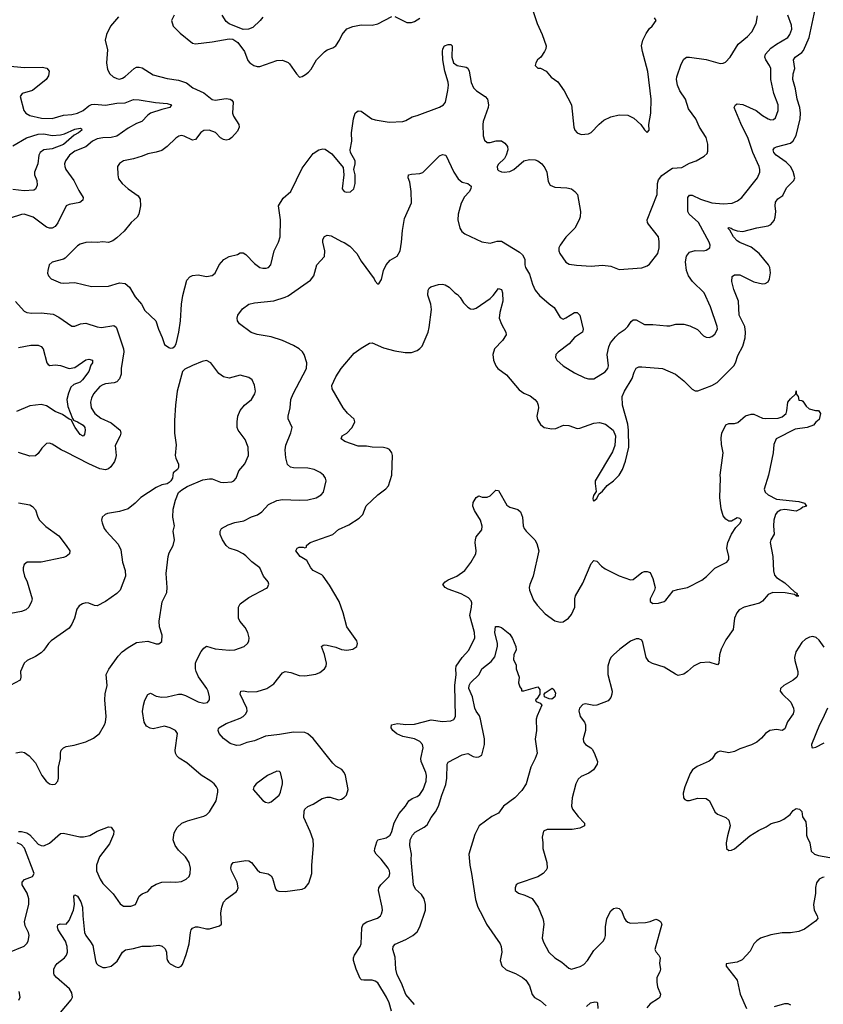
# Model space of a CAD drawing. Header units: inches. Extents: x 2134017 to 2292458, y 756222 to 916513.
# Tile 256 of 256: x 2212918 to 2218644, y 872019 to 879037. Entities that reach past the tile are written whole.
import ezdxf

# ---------------------------------------------------------------- set-up
doc = ezdxf.new("R2010")
doc.units = ezdxf.units.IN
doc.header["$MEASUREMENT"] = 0
doc.layers.add('C2817', color=7, linetype='Continuous')

msp = doc.modelspace()

# ---------------------------------------------------------------- linework, layer by layer
at = {"layer": 'C2817', "color": 5}
for points, elevation in [([(2212910, 873251), (2212930, 873250.7), (2212970, 873240.5), (2212990, 873226), (2213050, 873160.9), (2213070, 873151.5), (2213090, 873149.1), (2213130, 873167.6), (2213210, 873236), (2213230, 873239.6), (2213347.7, 873212.3), (2213372.1, 873212.1), (2213418.2, 873221.8), (2213470, 873252.4), (2213550, 873284.7), (2213570, 873281), (2213590, 873252), (2213587.7, 873230), (2213558.2, 873161.8), (2213487.6, 873070), (2213466.5, 873010), (2213466.3, 872970), (2213491.6, 872910), (2213510, 872880.4), (2213585.1, 872805.1), (2213634.2, 872734.2), (2213658.5, 872718.5), (2213710, 872719.3), (2213744, 872730), (2213770, 872790.5), (2213790, 872806), (2213830, 872824), (2213861.7, 872858.3), (2213890, 872875.5), (2213931.4, 872888.6), (2213990, 872892.4), (2214030, 872888.2), (2214070, 872894.9), (2214105.2, 872910), (2214126.6, 872930), (2214133.3, 872950), (2214134.7, 872990), (2214126.3, 873030), (2214099.7, 873070), (2214050, 873117.4), (2214025.1, 873150), (2214010.9, 873190), (2214018.9, 873241.1), (2214040.7, 873279.3), (2214072.3, 873310), (2214113, 873327), (2214230, 873360.3), (2214250, 873370.4), (2214270, 873390.6), (2214317, 873470), (2214329.3, 873530), (2214329.3, 873550), (2214320.9, 873570), (2214304.5, 873590), (2214279.6, 873610), (2214210, 873652), (2214110, 873740.4), (2214054, 873774), (2214036.9, 873790), (2214028.3, 873810), (2214027.1, 873830), (2214041.6, 873950), (2214029.4, 873970), (2213989.3, 873990), (2213950, 874000.4), (2213870, 873983), (2213846.7, 873986.7), (2213822.3, 874002.3), (2213805.4, 874030), (2213794, 874106), (2213799.7, 874150), (2213810, 874186), (2213830, 874226.8), (2213850, 874235.5), (2213890, 874214), (2213930, 874208.7), (2213970, 874210.4), (2214049.7, 874230.3), (2214070, 874230.3), (2214100.5, 874220.5), (2214190, 874175.2), (2214230, 874166.2), (2214256, 874170), (2214271.6, 874190), (2214271.5, 874210), (2214262, 874250), (2214252.6, 874270), (2214192.6, 874352.6), (2214175.1, 874390), (2214170.9, 874410), (2214171.8, 874450), (2214177.4, 874470), (2214210, 874533.7), (2214230, 874558.4), (2214250, 874570.4), (2214310, 874551.8), (2214410, 874543.7), (2214450, 874545.7), (2214518, 874570), (2214541.6, 874590), (2214550, 874606.8), (2214553.5, 874630), (2214544.8, 874670), (2214525, 874705), (2214486.6, 874750), (2214478.3, 874770), (2214476.1, 874850), (2214490, 874873.8), (2214550, 874918.3), (2214676.2, 874983.8), (2214683.7, 874990), (2214693.8, 875013.8), (2214689.3, 875030), (2214655.1, 875070), (2214629.3, 875130), (2214572.1, 875172.1), (2214530, 875215.6), (2214510, 875229.6), (2214470, 875251.1), (2214410.8, 875270.8), (2214389.6, 875290), (2214362.9, 875330), (2214346.7, 875366.7), (2214346, 875390), (2214357, 875410), (2214403.1, 875436.9), (2214450, 875453), (2214515, 875465), (2214570, 875492.2), (2214613.4, 875506.6), (2214644.5, 875530), (2214690, 875580.5), (2214749.7, 875610.3), (2214790, 875617), (2214910, 875612.4), (2214970, 875614.9), (2215031.3, 875628.7), (2215066, 875650), (2215082, 875670), (2215102, 875750), (2215098, 875770), (2215083.7, 875790), (2215059.3, 875810), (2215017.2, 875830), (2214970, 875839.8), (2214870, 875843.1), (2214848.2, 875848.2), (2214826.4, 875866.4), (2214813.6, 875913.6), (2214809.9, 875970), (2214815.3, 876004.7), (2214851.1, 876091.1), (2214860.4, 876130), (2214831, 876191), (2214830.9, 876210), (2214845.8, 876270), (2214849.8, 876330), (2214866.4, 876370), (2214962.7, 876550), (2214963.5, 876590), (2214945.1, 876650), (2214932.4, 876670), (2214909.6, 876690), (2214870, 876713.5), (2214790, 876749.7), (2214710, 876775.9), (2214610, 876793.1), (2214568.1, 876808.1), (2214484.5, 876870), (2214469.5, 876890), (2214466.6, 876910), (2214472, 876930), (2214504.5, 876975.5), (2214550, 877008.5), (2214590, 877019.5), (2214730, 877033.4), (2214810, 877059.6), (2214831.4, 877068.6), (2214990, 877179.3), (2215014.3, 877210), (2215034.7, 877290), (2215089.6, 877350), (2215091.8, 877388.2), (2215078.3, 877450), (2215078, 877470), (2215089, 877491), (2215110, 877501.6), (2215137, 877497), (2215210, 877454.9), (2215229, 877449), (2215270, 877421.6), (2215319.6, 877370), (2215350, 877314.4), (2215442.8, 877190), (2215450, 877172), (2215470, 877152), (2215480.4, 877159.6), (2215495.5, 877184.5), (2215509.4, 877250), (2215529.5, 877290), (2215557.7, 877322.3), (2215608.4, 877351.6), (2215629.7, 877390.3), (2215639.7, 877450), (2215645.3, 877534.7), (2215660.8, 877619.2), (2215709.6, 877730.4), (2215708.2, 877811.8), (2215698, 877878), (2215686.6, 877910), (2215687.3, 877930), (2215710, 877936.5), (2215770, 877939.6), (2215790, 877947.2), (2215910, 878065.5), (2215930, 878076.3), (2215953.4, 878070), (2216010.4, 877950), (2216042.4, 877902.4), (2216070, 877878.4), (2216110, 877868), (2216134, 877850), (2216132, 877830), (2216120.3, 877810), (2216086.5, 877773.5), (2216062.8, 877730), (2216042, 877650), (2216039.3, 877610), (2216054.4, 877550), (2216067.4, 877527.4), (2216090, 877510.4), (2216210, 877452.4), (2216270, 877444), (2216320.7, 877459.3), (2216350, 877457.3), (2216479.3, 877379.3), (2216500.1, 877360.1), (2216516.5, 877330), (2216517.4, 877290), (2216523.1, 877270), (2216550, 877222.8), (2216571.1, 877151.1), (2216591.7, 877110), (2216622, 877070), (2216690, 877010.3), (2216726.4, 876986.4), (2216770, 876914), (2216790, 876903), (2216810, 876910.5), (2216870, 876950.5), (2216890, 876950.6), (2216910, 876931), (2216933, 876830), (2216927.3, 876810), (2216870, 876771.5), (2216832.6, 876727.4), (2216753.8, 876666.2), (2216739.1, 876650), (2216734.9, 876630), (2216744.4, 876610), (2216790, 876568.5), (2216870, 876519.1), (2216944.2, 876484.2), (2216970, 876476.4), (2217010, 876477.1), (2217090, 876526.7), (2217107.6, 876550), (2217112.6, 876570), (2217105.1, 876650), (2217115.8, 876704.2), (2217127.4, 876732.6), (2217162.7, 876777.3), (2217190, 876802.4), (2217231.5, 876830), (2217251.3, 876850), (2217275.1, 876884.9), (2217290, 876896.4), (2217310, 876897), (2217370, 876863.1), (2217430, 876865.2), (2217530, 876854.6), (2217550, 876855.3), (2217592.9, 876867.1), (2217650, 876865.7), (2217693.8, 876853.8), (2217748.5, 876828.5), (2217790, 876784), (2217810, 876773.4), (2217830, 876770.7), (2217850, 876779.1), (2217870, 876795.5), (2217889.6, 876830), (2217888, 876850), (2217839.7, 876990), (2217794.3, 877090), (2217711.4, 877171.4), (2217683.1, 877210), (2217670, 877249), (2217663.2, 877310), (2217669.2, 877350.8), (2217690, 877379.6), (2217730, 877392.7), (2217789.7, 877390.3), (2217810, 877394.4), (2217835.1, 877410), (2217838.4, 877430), (2217831.6, 877450), (2217753.5, 877590), (2217687.1, 877650), (2217679.3, 877670), (2217678.7, 877770), (2217690, 877785.7), (2217710, 877786), (2217770, 877758.3), (2217850, 877730.2), (2217930, 877723.1), (2217994, 877730), (2218033.7, 877746.3), (2218062.9, 877770), (2218175.6, 877910), (2218191.3, 877950), (2218192.8, 877970), (2218188, 877990), (2218142.6, 878090), (2218109.6, 878190.4), (2218057, 878297), (2218009.6, 878410.4), (2218017.2, 878430), (2218030, 878436.4), (2218070, 878433.4), (2218164.9, 878390), (2218210, 878353.8), (2218250, 878329.1), (2218270, 878323.1), (2218290, 878324.9), (2218302.5, 878337.5), (2218322.7, 878390), (2218322, 878430), (2218290.8, 878510), (2218268.9, 878610), (2218269.8, 878690), (2218261.4, 878710), (2218233.5, 878750), (2218226.4, 878770), (2218232.7, 878790), (2218270, 878833.9), (2218310, 878863), (2218391, 878910), (2218406.2, 878930), (2218419.8, 878970), (2218416.8, 878996.8), (2218392.1, 879070)], 340), ([(2213623.2, 879056.8), (2213564.9, 878990), (2213537.7, 878930), (2213527.6, 878890), (2213542.6, 878822.6), (2213536.9, 878730), (2213542.6, 878682.6), (2213561.3, 878650), (2213583.8, 878630), (2213610, 878616.5), (2213630, 878613.1), (2213650, 878619), (2213670, 878631.7), (2213734.5, 878690), (2213750, 878697.3), (2213770, 878699), (2213790, 878694.6), (2213870, 878644.4), (2213970, 878616.9), (2214050, 878606), (2214105.7, 878585.7), (2214150.8, 878550), (2214230, 878516.5), (2214290, 878468.7), (2214310, 878464.2), (2214390, 878475.8), (2214418, 878470), (2214430, 878462.8), (2214439.1, 878450), (2214434.6, 878370), (2214441.7, 878350), (2214478.7, 878290), (2214482, 878270), (2214470, 878242.9), (2214430, 878196.9), (2214410, 878183.5), (2214390, 878178), (2214370, 878183), (2214350, 878195.6), (2214312.6, 878232.6), (2214268, 878250), (2214230, 878247.1), (2214208.4, 878231.6), (2214170, 878183.7), (2214150, 878178.4), (2214090, 878206), (2214070, 878211.5), (2214052.3, 878207.7), (2214030, 878192), (2213970, 878132.3), (2213930, 878105.1), (2213890, 878091.8), (2213830, 878081.6), (2213790, 878063.6), (2213730, 878045.1), (2213658, 878030), (2213628.5, 878011.5), (2213614, 877990), (2213616.3, 877930), (2213622.4, 877902.4), (2213647.3, 877870), (2213690.7, 877830), (2213761.1, 877781.1), (2213776.7, 877756.7), (2213779.3, 877710), (2213768.2, 877650), (2213755.5, 877630), (2213712.7, 877590), (2213661.6, 877530), (2213610, 877480.7), (2213580.6, 877459.4), (2213550, 877448), (2213510, 877453.3), (2213470, 877448), (2213430, 877451.3), (2213390, 877448.2), (2213350, 877437.4), (2213330, 877425.6), (2213242.8, 877337.2), (2213230, 877329.7), (2213150, 877308), (2213128.8, 877290), (2213118, 877250), (2213117, 877230), (2213124.4, 877210), (2213143, 877190), (2213210, 877161.7), (2213230, 877158), (2213310, 877164), (2213430, 877136.1), (2213550, 877137.4), (2213630, 877160.2), (2213670, 877156.5), (2213699.5, 877130), (2213740.8, 877060.8), (2213785.7, 877010), (2213810, 876963), (2213887.7, 876890), (2213906, 876830), (2213932.5, 876772.5), (2213950, 876721), (2213979.9, 876699.9), (2213990, 876696.3), (2214010, 876698.8), (2214024, 876710), (2214034, 876726), (2214051.4, 876808.6), (2214064, 876890), (2214070.8, 877010), (2214079.8, 877070), (2214110, 877181), (2214130, 877204), (2214150, 877213), (2214190, 877219.3), (2214250, 877207.2), (2214290, 877212.4), (2214311.6, 877230), (2214339.6, 877290), (2214373.4, 877326.6), (2214410, 877348.5), (2214470, 877362), (2214490, 877376), (2214510, 877376), (2214530, 877362), (2214590, 877299.3), (2214630, 877270.4), (2214650, 877265.3), (2214674, 877266), (2214690, 877270.6), (2214707, 877290), (2214731.1, 877388.9), (2214762.9, 877450), (2214773.6, 877490), (2214776.3, 877610), (2214762, 877710), (2214795.9, 877764.1), (2214850, 877812.4), (2214930, 877979.5), (2215010, 878083.7), (2215050, 878108.7), (2215077.1, 878117.1), (2215094.2, 878114.2), (2215141.4, 878081.4), (2215223.5, 877983.5), (2215227.3, 877930), (2215214.8, 877830), (2215230, 877811), (2215250, 877807.2), (2215274, 877810), (2215298, 877830), (2215309.2, 877870), (2215309, 877930), (2215298, 877970), (2215309, 878010), (2215309.2, 878030), (2215275.1, 878090), (2215272, 878110), (2215285.6, 878170), (2215281.3, 878230), (2215295.6, 878330), (2215309.6, 878370), (2215320.1, 878379.9), (2215330, 878387.7), (2215350, 878385.5), (2215428.2, 878330), (2215450, 878322.7), (2215550, 878306.3), (2215648.2, 878311.8), (2215670, 878317.6), (2215715.4, 878344.6), (2215750, 878353), (2215910, 878412.4), (2215938.5, 878430), (2215951.6, 878450), (2215968.9, 878531.1), (2215972.7, 878570), (2215971.4, 878591.4), (2215947.9, 878670), (2215932.6, 878750), (2215929.7, 878810.3), (2215932.7, 878830), (2215945.2, 878850), (2215970, 878859.1), (2215990, 878858.8), (2215998.8, 878850), (2215996.5, 878770), (2216008.4, 878730), (2216036, 878710), (2216098.7, 878698.7), (2216112.2, 878692.2), (2216121.3, 878670), (2216134.3, 878590), (2216152, 878552), (2216172.4, 878530), (2216234.4, 878490), (2216250.4, 878470), (2216258.7, 878430), (2216255.3, 878410), (2216219.6, 878310), (2216216.9, 878290), (2216221.1, 878210), (2216230, 878178.8), (2216250, 878160.5), (2216270, 878160.5), (2216312.8, 878172.8), (2216350, 878173.4), (2216375.9, 878155.9), (2216393, 878133), (2216397.3, 878110), (2216384.9, 878070), (2216372, 878048), (2216330, 878006.6), (2216320.3, 877990), (2216323.1, 877970), (2216330, 877961.6), (2216350, 877952.4), (2216369.5, 877950.5), (2216410, 877955.5), (2216439.3, 877970), (2216510, 878030.5), (2216550, 878041.3), (2216590, 878037.6), (2216610.3, 878030.3), (2216637.3, 878010), (2216660.6, 877980.6), (2216673.1, 877950), (2216682.8, 877882.7), (2216696.7, 877856.7), (2216730, 877844.2), (2216817.4, 877837.4), (2216850, 877830.4), (2216873.3, 877813.3), (2216893, 877790), (2216914.4, 877670), (2216911.5, 877631.5), (2216905, 877610), (2216873.1, 877550), (2216810, 877486), (2216768.7, 877430), (2216760.4, 877410), (2216759.3, 877390), (2216765.5, 877370), (2216808.9, 877308.9), (2216833.7, 877293.7), (2216886.3, 877286.3), (2216990, 877280.3), (2217070, 877286.3), (2217130, 877279.5), (2217190, 877256.4), (2217350, 877267.3), (2217390, 877282.8), (2217405.1, 877294.9), (2217464.5, 877370), (2217475.1, 877410), (2217475.3, 877455.3), (2217469.5, 877490), (2217398.4, 877578.4), (2217391.3, 877590), (2217389.7, 877610), (2217460.4, 877790), (2217462.4, 877870), (2217470, 877894.9), (2217494, 877926), (2217550, 877967.6), (2217570, 877978), (2217635.9, 877984.1), (2217690, 878014.4), (2217737.2, 878030), (2217795.8, 878064.2), (2217816.1, 878083.9), (2217821.2, 878098.8), (2217822, 878150), (2217810, 878196), (2217761.6, 878270), (2217734.5, 878330), (2217682.5, 878402.5), (2217661.4, 878470), (2217621.8, 878530), (2217604.8, 878570), (2217598.2, 878610), (2217599.8, 878630), (2217630, 878720.7), (2217650, 878756.4), (2217670, 878768.8), (2217689.8, 878770.2), (2217810, 878752.4), (2217910, 878725.3), (2217930, 878726.4), (2217946.3, 878733.7), (2217980.9, 878770), (2218037.2, 878862.8), (2218104.1, 878915.9), (2218135.1, 878950), (2218166, 879010), (2218175.2, 879064.8)], 360), ([(2213210, 871959.3), (2213285.4, 872050), (2213293.5, 872070), (2213290, 872101.2), (2213273, 872130), (2213180.5, 872210), (2213162.9, 872230), (2213160.5, 872240.5), (2213162, 872270), (2213170, 872290.5), (2213185.6, 872310), (2213238, 872350), (2213251.6, 872368.4), (2213257.6, 872390), (2213256, 872430), (2213245.2, 872470), (2213193, 872550), (2213187.1, 872570), (2213190, 872584.7), (2213207.7, 872592.3), (2213250, 872590.4), (2213270, 872616.3), (2213302.7, 872690), (2213307.6, 872730), (2213303.5, 872790), (2213310, 872799.3), (2213330, 872790.3), (2213354.2, 872750), (2213366, 872710), (2213367.3, 872650), (2213380.2, 872530), (2213388.6, 872508.6), (2213423.8, 872463.8), (2213438.2, 872438.2), (2213457.6, 872330), (2213464.7, 872310), (2213476.7, 872296.7), (2213510, 872282.2), (2213530, 872280.7), (2213570, 872290.2), (2213613, 872327), (2213650, 872390.4), (2213672.4, 872407.6), (2213730, 872417), (2213790, 872433.8), (2213850, 872432.9), (2213910, 872440.4), (2213934.2, 872434.2), (2213954.4, 872414.4), (2213963.8, 872390), (2213966, 872346), (2213970.5, 872330), (2213979.2, 872319.2), (2213990, 872308.2), (2214030, 872286), (2214050, 872282), (2214069.5, 872290.5), (2214077.2, 872302.8), (2214105.1, 872374.9), (2214125.6, 872450), (2214134.5, 872530), (2214140.7, 872550), (2214150, 872562), (2214170, 872570.4), (2214190, 872570.4), (2214250, 872557.6), (2214270, 872557.6), (2214342, 872578), (2214357.2, 872590), (2214351.9, 872670), (2214357.8, 872710), (2214370, 872746.4), (2214391.1, 872770), (2214460, 872820), (2214468.3, 872830), (2214474.2, 872850), (2214467.6, 872890), (2214427.8, 872970), (2214423.6, 872990), (2214426.3, 873013.7), (2214439, 873030), (2214530, 873043), (2214550, 873042), (2214570, 873030.5), (2214610, 872977.1), (2214630, 872959.5), (2214688.6, 872948.6), (2214710, 872934.8), (2214718.7, 872918.7), (2214741.6, 872841.6), (2214750, 872831), (2214765.2, 872825.2), (2214810, 872823), (2214930, 872838.7), (2214951.8, 872850), (2214978.4, 872881.6), (2214999.8, 872950), (2214998.9, 873010), (2215012.4, 873150), (2215008.5, 873190), (2214987.9, 873250), (2214943.2, 873350), (2214944.1, 873395.9), (2214950, 873410.4), (2214970, 873428.8), (2215010, 873446), (2215074.1, 873485.9), (2215110, 873495.5), (2215130, 873495.2), (2215190, 873477.2), (2215210, 873481.2), (2215230, 873492.9), (2215246, 873510), (2215259.2, 873550), (2215239.2, 873650), (2215230, 873672), (2215212.7, 873692.7), (2215170, 873716.9), (2215150, 873736.9), (2215010, 873913.7), (2214970, 873947.4), (2214950, 873955.5), (2214870, 873958), (2214770, 873940.8), (2214670, 873930.7), (2214590, 873895.8), (2214535.9, 873884.1), (2214490, 873865.4), (2214463.3, 873863.3), (2214418, 873878), (2214370, 873913.2), (2214339.3, 873950), (2214332.7, 873970), (2214335.5, 873984.5), (2214337.2, 873990), (2214390, 874021.1), (2214490, 874057.6), (2214509.9, 874070.1), (2214528.4, 874090), (2214538.3, 874110), (2214535.6, 874130), (2214488.8, 874230), (2214494, 874250), (2214510, 874254), (2214550, 874246.9), (2214609.1, 874249.1), (2214678, 874270), (2214730, 874302.6), (2214790, 874381.6), (2214810, 874390.4), (2214850, 874383.7), (2214910, 874363.1), (2214950, 874360.2), (2215027.4, 874372.6), (2215056.4, 874383.6), (2215089.5, 874410), (2215100.7, 874430), (2215103.6, 874450), (2215091.1, 874511.1), (2215069.5, 874570), (2215080.7, 874579.3), (2215090, 874582), (2215110, 874578), (2215170, 874563.8), (2215210, 874548.7), (2215250, 874543.6), (2215290.8, 874549.2), (2215319.5, 874570), (2215324.5, 874590), (2215319.5, 874610), (2215249.6, 874710), (2215222.4, 874810), (2215193.3, 874890), (2215125.5, 875005.5), (2215080.9, 875070), (2215070, 875080.9), (2215009.4, 875110), (2214992, 875130), (2214963.2, 875183.2), (2214917.2, 875210), (2214886, 875250), (2214895.3, 875270), (2214910, 875277.3), (2214938, 875278), (2214950, 875272), (2214962, 875278), (2214962, 875290), (2214988.9, 875311.1), (2215150, 875368.1), (2215190, 875403.6), (2215263.5, 875436.5), (2215336.8, 875483.2), (2215362.9, 875510), (2215387.9, 875572.1), (2215470.8, 875649.2), (2215527.1, 875692.9), (2215545.1, 875714.9), (2215569.7, 875790.3), (2215574.7, 875930), (2215569.6, 875950), (2215553.6, 875973.6), (2215539.7, 875979.7), (2215510, 875986.3), (2215430, 875989.7), (2215390, 875996.3), (2215330, 875996.4), (2215234, 876030), (2215209, 876050), (2215215.3, 876070), (2215250, 876090.6), (2215287, 876130), (2215307, 876170), (2215300.9, 876190), (2215252.7, 876232.7), (2215223, 876270), (2215145.1, 876405.1), (2215142.4, 876430), (2215169.8, 876490), (2215207.8, 876550), (2215301, 876659), (2215350, 876696.5), (2215410, 876730.5), (2215430, 876732.7), (2215510, 876696.9), (2215590, 876675.6), (2215664.5, 876664.5), (2215710, 876665.2), (2215750, 876679.6), (2215770, 876692.4), (2215784.7, 876710), (2215827.8, 876810), (2215836.8, 876843.2), (2215852.8, 876970), (2215847.4, 877010), (2215827.1, 877072.9), (2215828.2, 877110), (2215836.6, 877123.4), (2215848.3, 877131.7), (2215901.2, 877150), (2215930, 877151.9), (2215950, 877147.2), (2215979, 877130), (2216019.5, 877090), (2216037.8, 877077.8), (2216057, 877057), (2216079.6, 877019.6), (2216110, 876988.7), (2216130, 876974.9), (2216150, 876973.1), (2216170, 876981.1), (2216270, 877050.4), (2216291.5, 877070), (2216330, 877121.6), (2216350, 877112.7), (2216358, 877090), (2216359.7, 877030), (2216338.6, 876950), (2216335.6, 876910), (2216350, 876867.3), (2216382, 876810), (2216384.9, 876790), (2216359.3, 876750), (2216302, 876690), (2216289, 876650), (2216293.4, 876610), (2216310.3, 876570.2), (2216326, 876550), (2216385.5, 876505.5), (2216477.5, 876397.5), (2216510, 876375.3), (2216555.3, 876355.3), (2216588, 876330), (2216604.4, 876310), (2216612.9, 876290), (2216614.3, 876270), (2216602.3, 876210), (2216607.4, 876187.4), (2216630, 876150.5), (2216654.8, 876130), (2216710, 876119.6), (2216737.1, 876122.9), (2216792.3, 876147.7), (2216830, 876144), (2216890, 876122.6), (2216910, 876124.6), (2217010, 876161.5), (2217050, 876166.3), (2217093.2, 876153.2), (2217146, 876110), (2217162.4, 876070), (2217158.7, 876001.3), (2217142.3, 875957.7), (2217018.8, 875750), (2217017.3, 875730), (2217025.4, 875674.6), (2217006.4, 875646.4), (2217002.8, 875622.8), (2217004.7, 875610), (2217010, 875606.8), (2217030, 875624.7), (2217044, 875656), (2217070, 875676), (2217104.1, 875715.9), (2217150, 875750.8), (2217189.3, 875790), (2217212, 875830), (2217234, 875890), (2217258.4, 875990), (2217256.9, 876110), (2217250, 876154), (2217212.2, 876290), (2217211.9, 876350), (2217226.8, 876390), (2217281, 876479), (2217295.5, 876524.5), (2217310, 876552.2), (2217330, 876561.7), (2217350, 876563.6), (2217498, 876550), (2217590, 876510.4), (2217650, 876463.7), (2217710, 876402.6), (2217730, 876391.8), (2217750, 876391.8), (2217850.7, 876429.3), (2217887.6, 876450), (2218006, 876570), (2218017.8, 876590), (2218035.8, 876644.2), (2218071.1, 876710), (2218086, 876770), (2218089.8, 876810), (2218084.5, 876850), (2218043.8, 876930), (2218040.7, 877030), (2218005.6, 877114.4), (2217993.3, 877170), (2217994.8, 877205.2), (2218010, 877217.1), (2218050, 877218.7), (2218150, 877167.9), (2218210, 877154.3), (2218230, 877157.4), (2218250.7, 877169.3), (2218261, 877190), (2218268.5, 877231.5), (2218263.1, 877270), (2218253.5, 877290), (2218187.9, 877370), (2218130, 877414.6), (2218050, 877447.7), (2218030, 877461.5), (2218003.7, 877490), (2217977.7, 877537.7), (2217962.9, 877550), (2217970, 877555.3), (2217988.4, 877551.6), (2218001.3, 877541.3), (2218030, 877531), (2218070, 877526.7), (2218170, 877554.2), (2218251.8, 877568.2), (2218270, 877576.4), (2218294.1, 877605.9), (2218301.1, 877630), (2218306, 877670), (2218300.4, 877710), (2218303.7, 877736.3), (2218321, 877759), (2218356.5, 877783.5), (2218382.7, 877837.3), (2218434, 877890), (2218442.2, 877910), (2218430, 877955.1), (2218410.9, 877990), (2218380.3, 878020.3), (2218308.4, 878070), (2218291.5, 878090), (2218286.9, 878110), (2218296.8, 878123.2), (2218309.6, 878130), (2218410, 878157.7), (2218430, 878172.3), (2218450, 878210.4), (2218479, 878330), (2218481.2, 878370), (2218476.9, 878410), (2218457, 878470), (2218444.8, 878544.8), (2218427.4, 878610), (2218429.8, 878650), (2218441.2, 878690), (2218431, 878750), (2218444.4, 878770), (2218490, 878801.8), (2218503.1, 878816.9), (2218543.4, 878910), (2218586, 879110)], 320), ([(2214018.8, 879070), (2214000.7, 879030), (2214010.6, 878990), (2214060.5, 878940.5), (2214150, 878868.4), (2214170, 878864.4), (2214290, 878878), (2214410, 878901.3), (2214437, 878897), (2214473.3, 878873.3), (2214519.5, 878810), (2214544.8, 878744.8), (2214557.3, 878730), (2214586.8, 878710), (2214610, 878702.4), (2214630, 878703.1), (2214750, 878745.5), (2214790, 878747.3), (2214830.4, 878730.4), (2214841.1, 878721.1), (2214890.8, 878650), (2214912.9, 878627.1), (2214930, 878630.8), (2214955.1, 878644.9), (2214976.5, 878663.5), (2214995.5, 878684.5), (2215034, 878750), (2215090, 878807.3), (2215110, 878822.8), (2215150, 878836), (2215170, 878851.3), (2215197.2, 878890), (2215215.1, 878930), (2215250, 878970.6), (2215291.5, 878988.5), (2215350, 879000.4), (2215430, 878998.4), (2215470, 879006.7), (2215570, 879058.8)], 380), ([(2214650, 879055.3), (2214632.2, 879030), (2214579.9, 878980.1), (2214549.6, 878969.6), (2214510, 878967), (2214410, 879007), (2214390, 879023.7), (2214360.7, 879070)], 380), ([(2216572.2, 879110), (2216605.5, 879010), (2216641.1, 878930), (2216668.2, 878850), (2216668, 878830), (2216658, 878810), (2216630.4, 878769.6), (2216607.3, 878750), (2216594.8, 878730), (2216591.3, 878710), (2216610, 878691.3), (2216630, 878691), (2216670, 878670.8), (2216706, 878626), (2216753.1, 878593.1), (2216797.1, 878530), (2216850.3, 878430), (2216865.5, 878270), (2216873.4, 878250), (2216890, 878230.7), (2216918, 878218), (2216970, 878222), (2216990, 878233), (2217047.1, 878292.9), (2217080.1, 878319.9), (2217130, 878343.8), (2217190, 878359.1), (2217250, 878355.5), (2217293.7, 878333.7), (2217344.7, 878290), (2217370, 878252), (2217390, 878232), (2217402, 878250), (2217401.2, 878290), (2217414, 878370), (2217417.4, 878470), (2217393.6, 878666.4), (2217354.7, 878810), (2217349.7, 878850), (2217358.3, 878890), (2217382.2, 878937.8), (2217406, 878974), (2217423.7, 878990), (2217454, 879030), (2217442, 879050)], 380), ([(2215590, 879058.8), (2215677.6, 879017.6), (2215710, 879017.6), (2215730, 879023.7), (2215770, 879048.2)], 380), ([(2212830, 878707.2), (2212950, 878696.5), (2213079, 878699), (2213112.1, 878692.1), (2213127.3, 878670), (2213123.4, 878636.6), (2213106.8, 878610), (2213010, 878532.3), (2212936, 878510), (2212922, 878490), (2212947.2, 878390), (2212961.3, 878370), (2212990, 878352.7), (2213073.8, 878333.8), (2213150, 878333.4), (2213230, 878357), (2213290, 878361), (2213330, 878370.1), (2213369.8, 878390), (2213410, 878422), (2213430, 878431.1), (2213450, 878434.7), (2213530, 878428.2), (2213610, 878441), (2213670, 878444.1), (2213730, 878467.1), (2213770, 878466.2), (2213886, 878446), (2213970, 878438.8), (2213999.1, 878430), (2213987.7, 878410), (2213930, 878397.1), (2213850, 878370.8), (2213830, 878355.8), (2213788.4, 878311.6), (2213750, 878296.5), (2213690, 878263), (2213610, 878206.8), (2213570, 878196.1), (2213510, 878195), (2213470, 878188.2), (2213436.9, 878170), (2213390.1, 878129.9), (2213310, 878100.3), (2213272.2, 878070), (2213243.5, 878030), (2213238, 878010), (2213239.3, 877990), (2213246.8, 877970), (2213304.7, 877890), (2213338.5, 877818.5), (2213370, 877770.5), (2213368.6, 877751.4), (2213345.5, 877734.5), (2213270, 877718.3), (2213250, 877709.6), (2213190, 877589.6), (2213170, 877562.6), (2213150, 877551.1), (2213130, 877549.7), (2213110, 877556.9), (2213014.7, 877630), (2212950, 877649.8), (2212930, 877648.7), (2212850, 877622.3)], 340), ([(2212870, 878137.4), (2212965.6, 878194.4), (2213050, 878221.2), (2213090, 878223.1), (2213150, 878212.4), (2213210, 878215.3), (2213237.7, 878222.3), (2213310, 878255.3), (2213350, 878263.7), (2213358.4, 878258.4), (2213360.2, 878250), (2213337.3, 878230), (2213306.4, 878213.6), (2213230, 878147.6), (2213150, 878115.6), (2213090, 878109.1), (2213064.1, 878090), (2213054.7, 878070), (2213047.7, 878010), (2213024.2, 877950), (2213023.1, 877930), (2213041.1, 877890), (2213043.7, 877856.3), (2213030, 877829.2), (2213018.7, 877821.3), (2212950, 877815.7), (2212870, 877825.6)], 320), ([(2212889.1, 877029.1), (2212950, 876959.5), (2212970, 876948.9), (2213004.4, 876944.4), (2213070, 876947.1), (2213157.2, 876937.2), (2213197.5, 876917.5), (2213290, 876853.4), (2213310, 876852.7), (2213351.1, 876868.9), (2213390, 876874.4), (2213470, 876847.6), (2213502, 876842), (2213590, 876857.4), (2213604.9, 876844.9), (2213610, 876834), (2213658.8, 876690), (2213660.8, 876670), (2213642.2, 876550), (2213640.2, 876510), (2213630, 876477), (2213610, 876456.3), (2213592.2, 876447.8), (2213530, 876440.4), (2213510, 876434.2), (2213490, 876421.4), (2213445.1, 876370), (2213430, 876338.7), (2213423.2, 876310), (2213427.5, 876270), (2213453.6, 876230), (2213496.4, 876196.4), (2213570, 876162.9), (2213633.1, 876110), (2213638.3, 876090), (2213635.2, 876070), (2213599.4, 876000.6), (2213604.9, 875930), (2213601.6, 875910), (2213592.6, 875887.4), (2213567.6, 875850), (2213550, 875834.5), (2213530, 875827.2), (2213490, 875835), (2213410, 875870.7), (2213250, 875955.4), (2213212.7, 875970), (2213150, 876011.3), (2213130, 876017.6), (2213110, 876016.2), (2213076.5, 875983.5), (2213050, 875943.7), (2213030, 875927.8), (2212990, 875926.6), (2212910, 875952.4)], 340), ([(2212910, 876699.6), (2212996.5, 876716.5), (2213050, 876717.6), (2213070, 876708.2), (2213086.4, 876690), (2213110.4, 876590.4), (2213119.9, 876579.9), (2213133, 876573), (2213170, 876575.6), (2213210, 876571.3), (2213270, 876550.3), (2213310, 876558.4), (2213390, 876612.6), (2213410, 876616.5), (2213437.3, 876610), (2213436.4, 876590), (2213425.5, 876574.5), (2213410.2, 876530), (2213366.4, 876470), (2213350, 876453.6), (2213304.2, 876435.8), (2213282.8, 876417.2), (2213265.2, 876374.8), (2213255, 876330), (2213260.5, 876280.5), (2213293.7, 876193.7), (2213301.6, 876181.6), (2213330, 876171.4), (2213370, 876147.4), (2213381.6, 876130), (2213383.9, 876110), (2213379, 876081), (2213370, 876067.6), (2213350, 876081), (2213312.3, 876130), (2213285.1, 876185.1), (2213270, 876189.7), (2213223.6, 876223.6), (2213170, 876244.2), (2213110, 876283.9), (2213070, 876293.3), (2212990, 876283.8), (2212894.8, 876245.2)], 320), ([(2212890, 873810.8), (2212930, 873817.3), (2212952.8, 873812.8), (2212986, 873790), (2213030, 873741), (2213076.3, 873650), (2213107.7, 873610), (2213130, 873590.7), (2213150, 873585.5), (2213170, 873587.7), (2213189.2, 873610), (2213195.1, 873630), (2213195.1, 873710), (2213209.2, 873770), (2213209, 873810), (2213214, 873830), (2213230, 873846), (2213250, 873856), (2213306.4, 873866.4), (2213390, 873890.6), (2213444.4, 873915.6), (2213486, 873950), (2213522, 874010), (2213529.6, 874030.4), (2213534.7, 874070), (2213525.1, 874190), (2213528.1, 874231.9), (2213541.6, 874290), (2213533.6, 874370), (2213552.3, 874407.7), (2213619.4, 874500.6), (2213649.1, 874530.9), (2213690, 874562.6), (2213750, 874597.6), (2213830, 874607.7), (2213890, 874588.2), (2213910, 874588), (2213930, 874604.7), (2213934, 874650), (2213914, 874710), (2213911.6, 874750), (2213932.3, 874887.7), (2213967.2, 874952.8), (2213969.5, 874989.5), (2213960.7, 875090), (2213975.1, 875210), (2213983.3, 875236.7), (2214012, 875290), (2214020.9, 875330), (2214012.3, 875390), (2214022, 875430), (2214009.5, 875490), (2214012.6, 875547.4), (2214027.6, 875612.4), (2214050, 875666), (2214073.4, 875686.6), (2214111.5, 875708.5), (2214223.9, 875756.1), (2214270, 875764.9), (2214290, 875764), (2214350, 875740.7), (2214370, 875737.3), (2214430, 875743.8), (2214444, 875750), (2214459.5, 875770), (2214478.6, 875821.4), (2214522, 875870), (2214547.3, 875930), (2214546.3, 875990), (2214524.7, 876044.7), (2214474.7, 876110), (2214468.2, 876130), (2214468.2, 876170), (2214473.6, 876210), (2214490, 876250.8), (2214520.9, 876290), (2214570, 876330.7), (2214594.3, 876370), (2214598.9, 876390), (2214591.2, 876431.2), (2214575.1, 876470), (2214550, 876486.6), (2214490, 876502), (2214410, 876482), (2214371.4, 876491.4), (2214336.1, 876516.1), (2214279.3, 876590), (2214250, 876606.6), (2214218.8, 876601.2), (2214148.3, 876571.7), (2214094, 876546), (2214078, 876530), (2214039.5, 876390), (2214027.4, 876290), (2214020.7, 876179.3), (2214020.3, 876090), (2214032.7, 876007.3), (2214026.4, 875930), (2214030, 875912), (2214050.7, 875869.3), (2214050, 875846), (2214042, 875830), (2214012, 875808), (2214006, 875770), (2213996, 875750), (2213982.5, 875737.5), (2213970, 875729.2), (2213930, 875721.2), (2213890, 875702.7), (2213781, 875630), (2213740.7, 875590), (2213690.8, 875550), (2213630, 875531.5), (2213543.1, 875516.9), (2213526, 875510), (2213504.9, 875490), (2213501.6, 875470), (2213504.9, 875450), (2213521.1, 875410), (2213534, 875390), (2213619.4, 875299.4), (2213637.8, 875257.8), (2213650.2, 875170), (2213668.9, 875110), (2213671.8, 875070), (2213633.1, 874970), (2213610, 874946), (2213530.6, 874890), (2213470, 874859.5), (2213450, 874860.7), (2213410, 874878.9), (2213390, 874881), (2213366.2, 874873.8), (2213341, 874859), (2213324.7, 874835.3), (2213309, 874770), (2213290, 874729.4), (2213270, 874700.7), (2213143, 874610), (2213122.4, 874590), (2213090, 874542), (2213070, 874523.6), (2213030, 874497), (2212970.4, 874469.6), (2212950.7, 874450), (2212924.9, 874390), (2212926, 874350), (2212921, 874330), (2212851, 874290)], 360), ([(2215566.4, 871970), (2215549.8, 872030), (2215530.8, 872070), (2215470, 872172.6), (2215450, 872184.8), (2215430, 872189.8), (2215369.7, 872189.7), (2215353, 872193), (2215342.9, 872202.9), (2215314.5, 872270), (2215296.4, 872330), (2215296.4, 872350), (2215303.5, 872370), (2215343.1, 872430), (2215350.6, 872450), (2215355, 872564.9), (2215366, 872590), (2215392.4, 872607.6), (2215467, 872633), (2215489.6, 872650), (2215496.8, 872663.2), (2215503.1, 872690), (2215501.4, 872710), (2215475.5, 872830), (2215478.2, 872850), (2215490.9, 872870), (2215549.7, 872930), (2215556.4, 872950), (2215554, 872970), (2215543.7, 872990), (2215494.2, 873054.2), (2215457.2, 873090), (2215447, 873110), (2215448, 873130), (2215462.3, 873177.7), (2215469.9, 873190.1), (2215530, 873204.9), (2215556.7, 873223.4), (2215570.4, 873249.6), (2215587.1, 873312.9), (2215622.3, 873377.7), (2215666.6, 873430), (2215691.2, 873470), (2215713.6, 873486.4), (2215750, 873499.8), (2215770, 873514), (2215793.5, 873550), (2215813.3, 873610), (2215816.3, 873650), (2215812.8, 873670), (2215778.3, 873750), (2215776.8, 873770), (2215793.6, 873846.4), (2215789.1, 873870), (2215770, 873891.6), (2215730, 873911.9), (2215647.9, 873927.9), (2215605.5, 873945.5), (2215577.6, 873970), (2215566, 873990), (2215568, 874010), (2215610, 874021.1), (2215670, 874012.4), (2215730, 874016.3), (2215850, 874045.5), (2215930, 874034.6), (2215990, 874038.7), (2216010.8, 874049.2), (2216023, 874070), (2216019.7, 874290), (2216028.6, 874368.6), (2216025.2, 874410), (2216029.2, 874430), (2216070, 874491.4), (2216118, 874542), (2216160.7, 874630), (2216157.7, 874670), (2216126.3, 874790), (2216138.2, 874850), (2216139.5, 874879.5), (2216135.2, 874895.2), (2216114.9, 874914.9), (2216063.4, 874943.4), (2215970, 874978.4), (2215949.6, 874990), (2215933.6, 875010), (2215949.6, 875030), (2215970, 875043.5), (2216032, 875070), (2216089.7, 875110.3), (2216132.6, 875167.4), (2216167.6, 875230), (2216171.3, 875250), (2216162.4, 875310), (2216166, 875330), (2216171.5, 875350), (2216210, 875400.7), (2216214.3, 875425.7), (2216200.8, 875470), (2216158.8, 875538.9), (2216147.5, 875570), (2216150, 875594.4), (2216170, 875632), (2216190, 875642), (2216212.5, 875632.5), (2216250, 875632.7), (2216270, 875643.1), (2216310, 875682.6), (2216330, 875680.4), (2216390, 875576.1), (2216410, 875562.2), (2216466.7, 875546.7), (2216486, 875530), (2216500.3, 875490), (2216505.3, 875430), (2216511.7, 875410), (2216526.3, 875390), (2216589.5, 875329.5), (2216603.3, 875303.4), (2216616.8, 875250), (2216576.6, 875070), (2216552.2, 875010), (2216547.9, 874990), (2216550.2, 874970), (2216580.2, 874900.2), (2216604.6, 874864.6), (2216661.2, 874801.2), (2216730, 874752), (2216770, 874743.1), (2216790, 874746), (2216828.9, 874771.1), (2216850, 874796.4), (2216872.6, 874850), (2216873.3, 874910), (2216878.9, 874930), (2216930, 875019.5), (2216990, 875160.5), (2217010, 875181.6), (2217030, 875176.4), (2217062.6, 875142.6), (2217090, 875123.5), (2217190, 875073.5), (2217270, 875043.1), (2217290, 875047), (2217350, 875095.8), (2217370, 875104.4), (2217390, 875104.4), (2217410, 875095.5), (2217430, 875054.8), (2217445.3, 874990), (2217441.5, 874970), (2217411.4, 874910), (2217410.3, 874890), (2217430, 874875.2), (2217470, 874877.1), (2217509.6, 874890), (2217521.3, 874898.7), (2217575.2, 874964.8), (2217604.2, 874975.8), (2217676, 874990), (2217777.8, 875042.2), (2217811.8, 875068.2), (2217872.2, 875127.7), (2217957.2, 875170), (2217971.1, 875188.9), (2217971.2, 875210), (2217957.6, 875270), (2217963.7, 875310), (2217990.8, 875370), (2218021.7, 875418.3), (2218052.5, 875447.5), (2218060.6, 875470), (2218050, 875482.5), (2218030, 875486), (2217990, 875462.9), (2217970, 875462.4), (2217950, 875475.8), (2217930, 875501.2), (2217915.5, 875550), (2217907.4, 875630), (2217912.6, 875770), (2217909.6, 875790), (2217929.8, 875950), (2217917.9, 876010), (2217915.2, 876055.2), (2217919.9, 876090), (2217949.9, 876150), (2217970, 876159.6), (2218010, 876159), (2218034.3, 876165.7), (2218090, 876213.3), (2218130, 876224.1), (2218150, 876224.2), (2218210, 876196.5), (2218230, 876194.6), (2218322.2, 876197.7), (2218350, 876207.2), (2218378.4, 876230), (2218385.1, 876250), (2218392.3, 876310), (2218410, 876335.5), (2218448.7, 876370), (2218450, 876391), (2218450.9, 876370.9), (2218464.7, 876350), (2218470, 876324.7), (2218490, 876322), (2218496.9, 876316.9), (2218521.6, 876281.6), (2218543.8, 876263.8), (2218589.4, 876250.6), (2218610.7, 876250.7), (2218622.8, 876230), (2218614, 876186), (2218590, 876169), (2218574.1, 876145.9), (2218530, 876129.7), (2218443, 876117), (2218307, 876050), (2218292.1, 876010), (2218286.9, 875950), (2218254.3, 875790), (2218222.6, 875690), (2218230.4, 875670), (2218250.4, 875650), (2218310, 875618.8), (2218470, 875602), (2218511, 875590), (2218524.7, 875570), (2218497.7, 875562.3), (2218484, 875550), (2218450, 875533.6), (2218370, 875546.3), (2218338.6, 875541.4), (2218314.6, 875525.4), (2218302.7, 875510), (2218292.4, 875470), (2218290.1, 875430), (2218294.3, 875370), (2218271, 875330), (2218265.9, 875310), (2218283.2, 875210), (2218288, 875108), (2218296.5, 875076.5), (2218310, 875060.5), (2218370, 875023), (2218439.4, 874959.4), (2218456, 874950), (2218457.6, 874942.4), (2218451.3, 874931.3), (2218470.2, 874929.8), (2218450, 874929.9), (2218438.8, 874938.8), (2218371.8, 874951.8), (2218284.9, 874955.1), (2218250, 874939.9), (2218210, 874892.1), (2218190, 874878.2), (2218080.3, 874850), (2218043.5, 874830), (2218027.2, 874810), (2218011.6, 874770), (2218002.3, 874690), (2217950, 874617.4), (2217915, 874550), (2217905, 874510), (2217900.3, 874450), (2217890, 874438.7), (2217830, 874458), (2217767.7, 874452.3), (2217718.3, 874430), (2217676.5, 874390), (2217650, 874372.4), (2217610, 874363.5), (2217590, 874371.1), (2217510, 874420.8), (2217427.3, 874447.3), (2217401.4, 874461.4), (2217382.5, 874490), (2217358.5, 874598.5), (2217350, 874614), (2217330, 874624.4), (2217310, 874624.6), (2217270, 874606.6), (2217193.6, 874550), (2217149.2, 874510), (2217130.2, 874490), (2217119.7, 874470), (2217109.1, 874430), (2217109.1, 874370), (2217138.9, 874250), (2217138.3, 874230), (2217130, 874204.5), (2217110, 874182.6), (2217030, 874149.8), (2217008.5, 874148.5), (2216950, 874159.7), (2216930, 874155.6), (2216907.2, 874130), (2216902.6, 874110), (2216912.2, 874070), (2216941.3, 874030), (2216948.7, 874010), (2216948.5, 873970), (2216933, 873910), (2216935.5, 873890), (2216950.3, 873870.3), (2216987.6, 873847.6), (2216996.7, 873836.7), (2217011.9, 873811.9), (2217034, 873750), (2217032.2, 873730), (2217005.5, 873690), (2216973.5, 873666.5), (2216918.4, 873641.6), (2216897.2, 873622.8), (2216880.3, 873590), (2216854.6, 873490), (2216850.4, 873430.4), (2216856.3, 873410), (2216896.5, 873356.5), (2216943, 873310), (2216942, 873290), (2216910, 873273.3), (2216855.5, 873264.5), (2216676.2, 873263.8), (2216650, 873252.3), (2216640.3, 873210), (2216646.3, 873170), (2216645.7, 873130), (2216674.4, 873030), (2216676.3, 872990), (2216670, 872975.3), (2216646.8, 872950), (2216610, 872926.6), (2216470, 872879.3), (2216456, 872870), (2216447.3, 872850), (2216447.3, 872830), (2216471, 872810), (2216516.3, 872796.3), (2216570, 872772.2), (2216611.7, 872710), (2216646, 872630), (2216650.4, 872610), (2216652.4, 872590), (2216640.3, 872490), (2216650, 872460.7), (2216688.7, 872390), (2216730.2, 872350.2), (2216779.8, 872319.8), (2216830, 872275.6), (2216850, 872268.9), (2216912.2, 872287.8), (2216938, 872302), (2216963.9, 872330), (2217010, 872402), (2217076, 872470), (2217087.4, 872490), (2217092.2, 872510), (2217090.9, 872570), (2217102.2, 872630), (2217130, 872684), (2217150, 872700.5), (2217170, 872705.5), (2217190, 872702), (2217205.3, 872685.3), (2217227.2, 872630), (2217236.9, 872616.9), (2217250, 872604.2), (2217270, 872597.4), (2217378.1, 872601.9), (2217410.7, 872609.3), (2217450, 872625.3), (2217470, 872619.5), (2217483, 872610), (2217492.4, 872590), (2217443.7, 872410), (2217452.4, 872390), (2217472, 872370), (2217481.1, 872350), (2217476.1, 872310), (2217483.7, 872270), (2217479.5, 872250), (2217458.6, 872210), (2217457, 872177), (2217462.2, 872142.2), (2217484.9, 872090), (2217479.6, 872070), (2217470, 872059.7), (2217410, 872021.8), (2217386.4, 871993.6)], 280), ([(2212910, 875592.9), (2212990, 875579.5), (2213010, 875568), (2213030, 875542.8), (2213047, 875490), (2213058.7, 875470), (2213103.9, 875423.9), (2213198.2, 875358.2), (2213250.3, 875290), (2213274.9, 875250), (2213273.4, 875230), (2213248.9, 875211.1), (2213230, 875204.4), (2213070, 875170.9), (2212972, 875170), (2212950, 875152.7), (2212942, 875130), (2212943, 875110), (2212952.7, 875070), (2212970.3, 875030.3), (2213007.3, 874910), (2213002.8, 874890), (2212984, 874850), (2212961, 874830), (2212930, 874819.7), (2212750, 874785.6)], 340), ([(2215730, 872018), (2215668.4, 872088.4), (2215638.3, 872170), (2215607.7, 872230), (2215597.1, 872270), (2215593.9, 872353.9), (2215575.8, 872410), (2215579.7, 872430), (2215592.3, 872447.7), (2215670, 872480.2), (2215719.2, 872510), (2215750, 872536.5), (2215769.9, 872570), (2215809.1, 872690), (2215809, 872730), (2215801.2, 872770), (2215780.7, 872800.7), (2215739.1, 872839.1), (2215723.5, 872870), (2215707.4, 873050), (2215709.8, 873090), (2215697.4, 873150), (2215699.8, 873190), (2215715.9, 873224.1), (2215734.9, 873245.1), (2215799.5, 873280.5), (2215821.1, 873298.9), (2215850.7, 873349.3), (2215881.5, 873390), (2215902.2, 873430), (2215926, 873510), (2215954.6, 873585.4), (2215960.7, 873630), (2215964.5, 873730), (2215970, 873744.7), (2216070, 873797.3), (2216090, 873802.8), (2216110, 873806), (2216150, 873784.9), (2216170, 873780.5), (2216190, 873782.4), (2216210, 873794), (2216229, 873870), (2216229.8, 873910), (2216202.3, 874050), (2216193.9, 874073.9), (2216170, 874108.4), (2216162, 874130), (2216143.4, 874210), (2216119.4, 874270), (2216119.8, 874290), (2216130, 874310.4), (2216191.1, 874368.9), (2216212, 874410), (2216278.2, 874461.8), (2216303.9, 874496.1), (2216321.6, 874570), (2216321.6, 874590), (2216303.7, 874670), (2216308.7, 874711.3), (2216330, 874712), (2216350, 874704.7), (2216410, 874657.3), (2216430, 874626), (2216454, 874570), (2216455.6, 874544.4), (2216438.8, 874510), (2216436, 874476), (2216456, 874436), (2216456, 874410), (2216476, 874350), (2216471.3, 874310), (2216481, 874281), (2216494, 874266), (2216494, 874254), (2216510, 874252), (2216610, 874282), (2216623.6, 874263.6), (2216624.7, 874230), (2216603.6, 874196.4), (2216594, 874190), (2216598, 874178), (2216625.4, 874165.4), (2216638, 874150), (2216604.6, 874075.4), (2216597.6, 874050), (2216599.5, 873970), (2216591.8, 873908.2), (2216604.9, 873810), (2216591.8, 873770), (2216560.9, 873710), (2216526.4, 873590), (2216496.3, 873543.7), (2216445.5, 873490), (2216366, 873430), (2216330, 873381.6), (2216281.8, 873358.2), (2216193.1, 873290), (2216160.7, 873230), (2216118.2, 873090), (2216124.3, 873010), (2216137.7, 872950), (2216165.4, 872765.4), (2216182.4, 872710), (2216216.5, 872650), (2216243.2, 872590), (2216341.5, 872450), (2216349, 872430), (2216353.1, 872390), (2216341.1, 872330), (2216353, 872293), (2216384.9, 872264.9), (2216450, 872237.6), (2216500.7, 872210), (2216524.9, 872190), (2216550.4, 872150), (2216568.7, 872088.7), (2216586.7, 872066.7), (2216630, 872042.4), (2216670, 872008.8)], 260), ([(2218650, 874564), (2218615.3, 874615.3), (2218593.9, 874633.9), (2218570, 874640.3), (2218544.5, 874635.5), (2218517.6, 874622.4), (2218490, 874597.3), (2218447.3, 874530), (2218439.3, 874490), (2218441.4, 874470), (2218463.2, 874390), (2218463.2, 874370), (2218454.6, 874350), (2218430, 874328), (2218362, 874290), (2218338.4, 874270), (2218337.6, 874250), (2218352.2, 874230), (2218412.4, 874172.4), (2218432.1, 874130), (2218434, 874110), (2218429.4, 874090), (2218389, 874031), (2218370, 873981.3), (2218350, 873969.8), (2218310, 873977.1), (2218262, 873970), (2218232.4, 873950), (2218203.6, 873916.4), (2218170, 873887), (2218131.8, 873868.2), (2218050, 873840.5), (2218010, 873819.7), (2217970, 873811.2), (2217910, 873823.6), (2217890, 873817), (2217870, 873798.4), (2217850.9, 873769.1), (2217830, 873751), (2217745.5, 873714.5), (2217713, 873690), (2217695.3, 873664.8), (2217657, 873570), (2217644.4, 873524.4), (2217647.7, 873490), (2217658, 873478), (2217670.5, 873470.5), (2217690, 873470.4), (2217750, 873488.2), (2217810, 873484.9), (2217833.4, 873470), (2217871.7, 873390), (2217890, 873374.9), (2217950.2, 873350.2), (2217970.3, 873330.2), (2217980.3, 873290), (2217960.5, 873219.5), (2217952.2, 873170), (2217954, 873130), (2217970, 873114), (2217990, 873117.1), (2218010, 873126.7), (2218120, 873220), (2218181.5, 873258.5), (2218236.5, 873283.5), (2218273.6, 873306.4), (2218334.8, 873325.2), (2218361.8, 873338.2), (2218407.6, 873372.4), (2218430, 873400.5), (2218450, 873413.4), (2218474, 873410), (2218490, 873394), (2218495.6, 873355.6), (2218518.3, 873318.3), (2218524.9, 873270), (2218524.9, 873224.9), (2218528, 873210), (2218548.4, 873170), (2218557.1, 873110), (2218580.7, 873090), (2218610, 873079), (2218690, 873064.9)], 320), ([(2218673, 874130), (2218639.3, 874050), (2218615.8, 874010), (2218558.8, 873870), (2218562, 873850), (2218570, 873846.8), (2218590, 873850.8), (2218650, 873881.6)], 340), ([(2212834.6, 872385.4), (2212950, 872434), (2212968.7, 872451.3), (2212977.7, 872470), (2212985.1, 872510), (2212981.5, 872530), (2212958, 872578), (2212951.5, 872610), (2212983.5, 872730), (2212984.2, 872770), (2212970.7, 872810.7), (2212935.6, 872870), (2212935.1, 872890), (2212951.6, 872908.4), (2213009, 872930), (2213021.2, 872950), (2212951.8, 873131.8), (2212930, 873154.5), (2212901.2, 873170)], 340), ([(2218650, 872924.7), (2218637.3, 872922.7), (2218614, 872910), (2218595.6, 872884.4), (2218588.5, 872851.5), (2218588.3, 872808.3), (2218574, 872730), (2218578.4, 872690), (2218600.5, 872650), (2218604, 872630), (2218588.5, 872611.5), (2218510, 872554), (2218470, 872538.7), (2218410, 872528), (2218350, 872527.6), (2218270, 872515.1), (2218196, 872490), (2218170, 872472), (2218150, 872449.4), (2218122, 872398), (2218064.8, 872335.2), (2218030, 872318.7), (2217952, 872308), (2217951.3, 872290), (2218030.2, 872190.2), (2218052.7, 872090), (2218096.3, 871990)], 320), ([(2212912.4, 872047.6), (2212920.7, 872070), (2212914.7, 872110)], 340), ([(2216957.7, 872002.3), (2216984, 872030), (2217015.9, 872035.9), (2217030, 872034.8), (2217034, 872030), (2217036.5, 871990)], 260), ([(2218295.9, 872004.1), (2218370, 872024.2), (2218390, 872024.9), (2218410, 872014.9)], 320)]:
    msp.add_lwpolyline(points, dxfattribs=dict(at, elevation=elevation))
for points, elevation in [([(2216710, 874194), (2216690, 874195.3), (2216658, 874210), (2216655.3, 874230), (2216661.2, 874238.8), (2216711.6, 874271.6), (2216723.6, 874263.6), (2216736.9, 874236.9), (2216730, 874209.3)], 260), ([(2214750, 873680.9), (2214684, 873650), (2214602.8, 873590), (2214586.8, 873570), (2214581, 873550), (2214650.5, 873470.5), (2214670, 873458.8), (2214690, 873454.8), (2214710, 873462.8), (2214767.6, 873510), (2214777.3, 873530), (2214789.6, 873589.6), (2214789.6, 873609.6), (2214776, 873670), (2214770, 873677.2)], 340)]:
    msp.add_lwpolyline(points, close=True, dxfattribs=dict(at, elevation=elevation))

doc.saveas('drawing.dxf')
